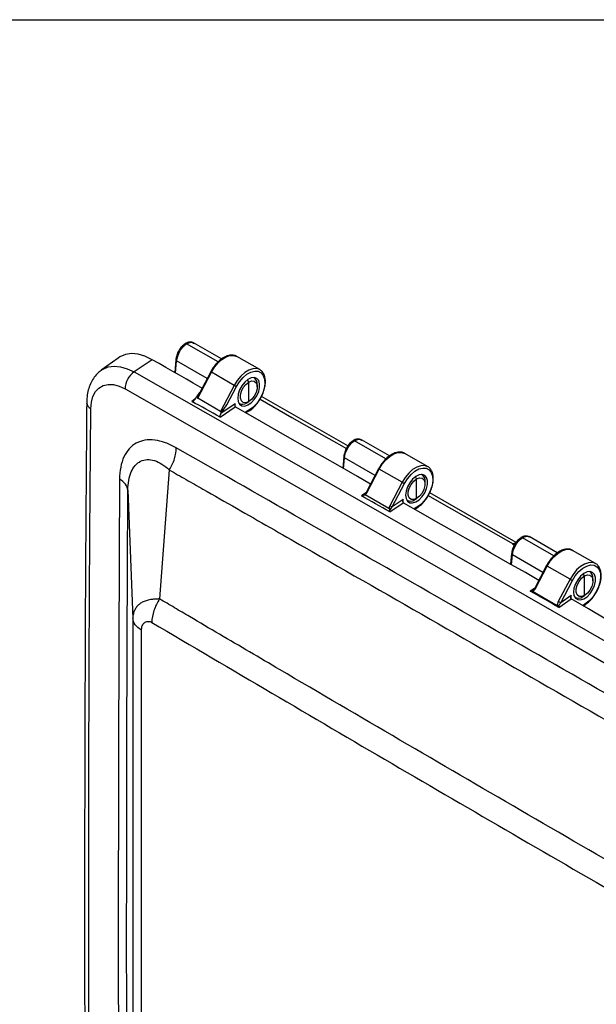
# Model space of a CAD drawing. Header units: inches. Extents: x 2 to 86, y 2 to 66.
# Tile 34 of 36: x 68 to 74.1, y 55.6 to 66. Entities that reach past the tile are written whole.
import ezdxf

# ---------------------------------------------------------------- set-up
doc = ezdxf.new("R2010")
doc.units = ezdxf.units.IN
doc.header["$LTSCALE"] = 8
doc.header["$MEASUREMENT"] = 0
doc.layers.add('TEXT', color=140, linetype='Continuous', lineweight=25)

msp = doc.modelspace()

# ---------------------------------------------------------------- linework, layer by layer
for p, q in [((70.158, 62.429), (69.862, 62.6)), ((69.864, 62.597), (69.869, 62.595)), ((70.121, 62.398), (69.79, 62.588)), ((69.068, 62.439), (68.891, 62.31)), ((69.427, 62.421), (69.238, 62.292)), ((69.676, 62.421), (69.665, 62.286)), ((69.674, 62.281), (69.685, 62.409)), ((70.006, 62.223), (69.685, 62.409)), ((70.56, 62.317), (70.32, 62.455)), ((69.907, 62.016), (70.051, 62.29)), ((70.044, 62.295), (69.919, 62.056)), ((70.292, 62.151), (70.051, 62.29)), ((70.444, 62.186), (70.431, 62.209)), ((70.444, 61.98), (70.444, 62.186)), ((70.501, 62.231), (70.497, 62.233)), ((69.88, 62.006), (69.929, 62.076)), ((70.292, 62.151), (70.147, 61.877)), ((70.215, 61.945), (70.317, 62.139)), ((70.533, 62.135), (70.533, 62.159)), ((69.881, 62.008), (69.844, 61.983)), ((70.147, 61.877), (69.907, 62.016)), ((70.423, 61.968), (70.444, 61.98)), ((71.489, 61.514), (70.578, 62.034)), ((70.144, 61.816), (70.303, 61.924)), ((70.303, 61.958), (70.152, 61.856)), ((70.152, 61.856), (70.215, 61.945)), ((70.303, 61.924), (70.303, 61.958)), ((70.341, 61.963), (70.345, 61.96)), ((70.447, 61.889), (70.407, 61.865)), ((70.412, 61.862), (70.443, 61.88)), ((71.888, 61.377), (71.558, 61.568)), ((71.926, 61.408), (71.63, 61.579)), ((71.632, 61.576), (71.636, 61.575)), ((71.444, 61.4), (71.434, 61.28)), ((71.443, 61.274), (71.453, 61.388)), ((71.774, 61.203), (71.453, 61.388)), ((72.328, 61.296), (72.087, 61.435)), ((69.607, 61.261), (69.506, 59.904)), ((71.812, 61.274), (71.681, 61.025)), ((71.688, 61.02), (71.819, 61.27)), ((72.06, 61.131), (71.819, 61.27)), ((72.212, 61.166), (72.199, 61.188)), ((72.212, 60.96), (72.212, 61.166)), ((72.269, 61.21), (72.265, 61.213)), ((69.172, 61.047), (69.224, 59.699)), ((72.06, 61.131), (71.93, 60.884)), ((71.954, 60.872), (72.084, 61.118)), ((72.301, 61.114), (72.301, 61.139)), ((71.677, 61.021), (71.63, 60.988)), ((71.681, 61.025), (71.668, 61.007)), ((71.671, 60.998), (71.668, 60.999)), ((71.92, 60.854), (71.671, 60.998)), ((72.071, 60.95), (71.954, 60.872)), ((72.071, 60.916), (72.071, 60.95)), ((72.109, 60.942), (72.113, 60.94)), ((72.191, 60.948), (72.212, 60.96)), ((73.261, 60.499), (72.35, 61.021)), ((71.923, 60.852), (71.92, 60.854)), ((71.929, 60.82), (72.071, 60.916)), ((72.071, 60.916), (72.071, 60.916)), ((72.215, 60.869), (72.185, 60.851)), ((72.191, 60.848), (72.211, 60.86)), ((73.656, 60.357), (73.326, 60.547)), ((73.693, 60.388), (73.398, 60.559)), ((73.4, 60.556), (73.404, 60.554)), ((73.222, 60.48), (73.223, 60.48)), ((73.222, 60.48), (73.241, 60.47)), ((73.223, 60.48), (73.227, 60.482)), ((73.212, 60.38), (73.202, 60.269)), ((73.212, 60.263), (73.221, 60.368)), ((73.542, 60.182), (73.221, 60.368)), ((74.096, 60.276), (73.855, 60.414)), ((73.58, 60.254), (73.456, 60.018)), ((73.463, 60.013), (73.587, 60.249)), ((73.827, 60.11), (73.587, 60.249)), ((73.827, 60.11), (73.704, 59.876)), ((73.98, 60.145), (73.967, 60.168)), ((73.98, 59.939), (73.98, 60.145)), ((74.037, 60.19), (74.032, 60.192)), ((74.069, 60.094), (74.069, 60.118)), ((73.452, 60.014), (73.409, 59.985)), ((73.456, 60.018), (73.442, 59.999)), ((73.729, 59.863), (73.852, 60.098)), ((73.433, 59.981), (73.427, 59.984)), ((73.444, 60.001), (73.433, 59.993)), ((73.693, 59.83), (73.433, 59.981)), ((73.708, 59.815), (73.838, 59.904)), ((73.838, 59.938), (73.729, 59.863)), ((73.838, 59.904), (73.838, 59.938)), ((73.838, 59.904), (73.838, 59.904)), ((73.877, 59.922), (73.881, 59.919)), ((73.959, 59.927), (73.98, 59.939)), ((73.7, 59.826), (73.693, 59.83)), ((73.983, 59.848), (73.959, 59.834)), ((73.965, 59.831), (73.979, 59.839))]:
    msp.add_line(p, q)
at = {"flags": 128}
for points in [[(69.427, 62.421), (69.352, 62.457), (69.279, 62.478), (69.21, 62.485), (69.146, 62.476), (69.088, 62.452), (69.068, 62.439)], [(69.953, 62.122), (69.934, 62.134), (69.861, 62.175), (69.789, 62.216), (69.717, 62.257), (69.644, 62.298), (69.572, 62.339), (69.5, 62.38), (69.427, 62.421)], [(70.051, 62.29), (70.083, 62.342), (70.121, 62.387), (70.162, 62.424), (70.205, 62.451), (70.247, 62.465), (70.286, 62.467), (70.32, 62.455), (70.32, 62.455)], [(68.888, 62.308), (68.911, 62.323), (68.966, 62.345), (69.028, 62.354), (69.095, 62.347), (69.166, 62.327), (69.238, 62.292)], [(69.238, 62.292), (70.791, 61.409), (72.345, 60.522), (73.898, 59.632), (75.452, 58.737), (77.005, 57.838), (78.559, 56.935), (80.112, 56.028), (81.666, 55.118)], [(70.554, 62.32), (70.526, 62.328), (70.488, 62.326), (70.445, 62.312), (70.403, 62.286), (70.361, 62.249), (70.324, 62.203), (70.292, 62.151)], [(70.317, 62.139), (70.348, 62.189), (70.385, 62.233), (70.426, 62.268), (70.468, 62.291), (70.509, 62.302), (70.545, 62.299), (70.576, 62.283), (70.598, 62.255), (70.611, 62.216), (70.614, 62.169), (70.606, 62.117), (70.588, 62.062), (70.562, 62.009), (70.528, 61.961), (70.489, 61.92), (70.447, 61.889)], [(70.56, 62.317), (70.56, 62.317), (70.554, 62.32)], [(70.328, 62.016), (70.333, 61.98), (70.348, 61.953), (70.372, 61.937), (70.402, 61.934), (70.436, 61.945), (70.47, 61.968), (70.502, 62.001), (70.529, 62.041), (70.549, 62.086), (70.559, 62.13), (70.559, 62.169), (70.549, 62.202), (70.529, 62.223), (70.502, 62.233), (70.47, 62.229), (70.436, 62.212), (70.402, 62.184), (70.372, 62.146), (70.348, 62.103), (70.333, 62.059), (70.328, 62.016)], [(70.444, 61.98), (70.414, 61.969), (70.387, 61.971), (70.367, 61.987), (70.357, 62.015), (70.357, 62.051), (70.367, 62.09), (70.387, 62.129), (70.414, 62.162), (70.444, 62.186)], [(70.444, 62.186), (70.475, 62.198), (70.502, 62.195), (70.521, 62.179), (70.532, 62.152), (70.532, 62.116), (70.521, 62.076), (70.502, 62.038), (70.475, 62.004), (70.444, 61.98)], [(68.782, 61.906), (68.788, 61.974), (68.804, 62.035), (68.831, 62.085), (68.867, 62.123), (68.911, 62.149), (68.963, 62.161), (69.019, 62.159), (69.08, 62.143), (69.142, 62.114)], [(69.142, 62.114), (70.695, 61.231), (72.249, 60.344), (73.802, 59.454), (75.355, 58.559), (76.908, 57.66), (78.462, 56.758), (80.015, 55.851), (81.568, 54.94)], [(70.563, 62.006), (70.899, 61.814), (71.287, 61.593), (71.472, 61.487)], [(68.782, 51.32), (68.772, 52.649), (68.765, 53.976), (68.761, 55.301), (68.76, 56.626), (68.761, 57.948), (68.765, 59.269), (68.772, 60.588), (68.782, 61.906)], [(71.727, 61.113), (71.59, 61.191), (71.406, 61.296), (71.222, 61.401), (71.038, 61.505), (70.854, 61.61), (70.671, 61.715), (70.487, 61.819), (70.303, 61.924)], [(71.819, 61.27), (71.851, 61.321), (71.889, 61.367), (71.93, 61.404), (71.973, 61.43), (72.015, 61.445), (72.054, 61.446), (72.087, 61.435), (72.087, 61.435)], [(72.322, 61.299), (72.294, 61.307), (72.255, 61.306), (72.213, 61.291), (72.17, 61.265), (72.129, 61.228), (72.091, 61.183), (72.06, 61.131)], [(72.084, 61.118), (72.116, 61.169), (72.153, 61.213), (72.194, 61.247), (72.236, 61.271), (72.277, 61.281), (72.313, 61.279), (72.344, 61.263), (72.366, 61.234), (72.379, 61.195), (72.381, 61.148), (72.374, 61.096), (72.356, 61.042), (72.329, 60.989), (72.296, 60.94), (72.257, 60.899), (72.215, 60.869)], [(72.328, 61.296), (72.328, 61.296), (72.322, 61.299)], [(72.096, 60.996), (72.101, 60.959), (72.116, 60.932), (72.14, 60.916), (72.17, 60.914), (72.203, 60.924), (72.238, 60.947), (72.27, 60.98), (72.297, 61.021), (72.317, 61.065), (72.327, 61.109), (72.327, 61.149), (72.317, 61.181), (72.297, 61.203), (72.27, 61.212), (72.238, 61.208), (72.203, 61.191), (72.17, 61.163), (72.14, 61.126), (72.116, 61.083), (72.101, 61.038), (72.096, 60.996)], [(72.212, 60.96), (72.182, 60.949), (72.155, 60.951), (72.135, 60.967), (72.124, 60.994), (72.124, 61.03), (72.135, 61.07), (72.155, 61.109), (72.182, 61.142), (72.212, 61.166)], [(72.212, 61.166), (72.243, 61.177), (72.269, 61.175), (72.289, 61.159), (72.3, 61.131), (72.3, 61.096), (72.289, 61.056), (72.269, 61.017), (72.243, 60.984), (72.212, 60.96)], [(72.335, 60.993), (72.451, 60.927), (72.839, 60.704), (73.227, 60.482)], [(73.498, 60.099), (73.358, 60.18), (73.174, 60.285), (72.99, 60.39), (72.806, 60.496), (72.622, 60.601), (72.438, 60.706), (72.255, 60.811), (72.071, 60.916)], [(73.227, 60.482), (73.243, 60.489), (73.254, 60.491)], [(73.587, 60.249), (73.619, 60.301), (73.656, 60.346), (73.698, 60.383), (73.741, 60.41), (73.783, 60.424), (73.822, 60.426), (73.855, 60.414), (73.855, 60.414)], [(74.09, 60.279), (74.062, 60.287), (74.023, 60.285), (73.981, 60.271), (73.938, 60.244), (73.897, 60.208), (73.859, 60.162), (73.827, 60.11)], [(73.852, 60.098), (73.883, 60.148), (73.921, 60.192), (73.962, 60.227), (74.004, 60.25), (74.044, 60.261), (74.081, 60.258), (74.111, 60.242), (74.134, 60.214), (74.147, 60.175), (74.149, 60.128), (74.141, 60.076), (74.124, 60.021), (74.097, 59.968), (74.063, 59.92), (74.024, 59.879), (73.983, 59.848)], [(74.096, 60.276), (74.096, 60.276), (74.09, 60.279)], [(73.864, 59.975), (73.869, 59.939), (73.884, 59.912), (73.908, 59.896), (73.937, 59.893), (73.971, 59.904), (74.006, 59.927), (74.038, 59.96), (74.065, 60), (74.084, 60.045), (74.094, 60.089), (74.094, 60.128), (74.084, 60.161), (74.065, 60.182), (74.038, 60.192), (74.006, 60.188), (73.971, 60.171), (73.937, 60.143), (73.908, 60.105), (73.884, 60.062), (73.869, 60.018), (73.864, 59.975)], [(73.98, 59.939), (73.949, 59.928), (73.923, 59.93), (73.903, 59.946), (73.892, 59.974), (73.892, 60.01), (73.903, 60.049), (73.923, 60.088), (73.949, 60.121), (73.98, 60.145)], [(73.98, 60.145), (74.01, 60.157), (74.037, 60.154), (74.057, 60.138), (74.068, 60.111), (74.068, 60.075), (74.057, 60.035), (74.037, 59.997), (74.01, 59.963), (73.98, 59.939)], [(75.267, 59.081), (75.125, 59.163), (74.941, 59.269), (74.758, 59.375), (74.574, 59.481), (74.39, 59.587), (74.206, 59.692), (74.022, 59.798), (73.838, 59.904)]]:
    msp.add_lwpolyline(points, dxfattribs=at)
for centre, radius, start, end in [((69.373, 62.105), 0.231, 125.786, 177.7138), ((70.062, 62.313), 0.0254, 226.6144, 245.8101), ((70.46, 62.169), 0.074, 352.7198, 60.4486), ((70.437, 62.404), 0.291, 239.9929, 245.478), ((68.813, 61.975), 0.0757, 184.8405, 245.4121), ((70.378, 62.027), 0.074, 239.553, 307.2765), ((70.437, 61.888), 0.0098, 306.6304, 6.6819), ((71.83, 61.293), 0.0254, 226.6144, 245.8101), ((72.228, 61.148), 0.074, 352.7198, 60.4486), ((72.205, 61.383), 0.291, 239.9929, 245.478), ((72.146, 61.007), 0.074, 239.553, 307.2765), ((72.205, 60.867), 0.0098, 306.6304, 6.6819), ((73.597, 60.272), 0.0254, 226.6144, 245.8101), ((73.973, 60.363), 0.291, 239.9929, 245.478), ((73.995, 60.128), 0.074, 352.7198, 60.4487), ((73.914, 59.986), 0.074, 239.553, 307.2765), ((73.973, 59.847), 0.0098, 306.6304, 6.6819)]:
    msp.add_arc(centre, radius, start, end)
for points, knots in [([(69.864, 62.598), (69.858, 62.601), (69.845, 62.607), (69.822, 62.608), (69.798, 62.603), (69.783, 62.594), (69.775, 62.59)], [0, 0, 0, 0, 0.254005, 0.506718, 0.756154, 1, 1, 1, 1]), ([(69.791, 62.589), (69.799, 62.593), (69.815, 62.601), (69.841, 62.607), (69.855, 62.601), (69.864, 62.597)], [0, 0, 0, 0, 0.2915706, 0.566975, 1, 1, 1, 1]), ([(69.774, 62.589), (69.762, 62.58), (69.738, 62.561), (69.707, 62.517), (69.684, 62.468), (69.679, 62.436), (69.676, 62.42)], [0, 0, 0, 0, 0.25119, 0.501203, 0.750821, 1, 1, 1, 1]), ([(69.685, 62.409), (69.688, 62.441), (69.701, 62.479), (69.729, 62.528), (69.74, 62.543), (69.764, 62.569), (69.777, 62.58), (69.79, 62.588)], [0, 0, 0, 0, 0.5, 0.5, 0.75, 0.75, 1, 1, 1, 1]), ([(69.79, 62.588), (69.787, 62.589), (69.782, 62.592), (69.776, 62.591), (69.774, 62.589), (69.774, 62.589)], [0, 0, 0, 0, 0.493421, 0.985346, 1, 1, 1, 1]), ([(69.775, 62.589), (69.775, 62.59), (69.776, 62.591), (69.778, 62.591), (69.779, 62.591)], [0, 0, 0, 0, 0.187416, 1, 1, 1, 1]), ([(69.676, 62.42), (69.676, 62.42), (69.676, 62.418), (69.678, 62.414), (69.683, 62.41), (69.685, 62.409)], [0, 0, 0, 0, 0.045686, 0.522843, 1, 1, 1, 1]), ([(70.317, 62.457), (70.317, 62.457), (70.307, 62.464), (70.282, 62.469), (70.245, 62.47), (70.205, 62.458), (70.164, 62.435), (70.127, 62.406), (70.106, 62.382), (70.096, 62.371)], [0, 0, 0, 0, 0.004797, 0.171767, 0.338116, 0.509185, 0.685431, 0.863802, 1, 1, 1, 1]), ([(68.887, 62.306), (68.873, 62.295), (68.844, 62.271), (68.807, 62.224), (68.776, 62.167), (68.753, 62.103), (68.74, 62.036), (68.739, 61.99), (68.738, 61.968)], [0, 0, 0, 0, 0.138582, 0.307535, 0.479413, 0.657112, 0.842094, 1, 1, 1, 1]), ([(70.096, 62.371), (70.093, 62.368), (70.078, 62.351), (70.061, 62.325), (70.048, 62.302), (70.044, 62.295)], [0, 0, 0, 0, 0.144005, 0.753858, 1, 1, 1, 1]), ([(70.568, 62.013), (70.569, 62.015), (70.58, 62.033), (70.596, 62.07), (70.613, 62.122), (70.621, 62.174), (70.619, 62.221), (70.608, 62.264), (70.587, 62.296), (70.567, 62.315), (70.554, 62.319), (70.553, 62.32)], [0, 0, 0, 0, 0.016152, 0.154413, 0.292939, 0.432033, 0.571996, 0.712731, 0.852023, 0.986449, 1, 1, 1, 1]), ([(69.844, 61.983), (69.844, 61.982), (69.845, 61.982), (69.847, 61.982), (69.849, 61.982), (69.851, 61.982), (69.853, 61.982), (69.855, 61.983), (69.857, 61.984), (69.86, 61.986), (69.863, 61.988), (69.867, 61.991), (69.871, 61.995), (69.875, 62), (69.878, 62.004), (69.88, 62.006)], [0, 0, 0, 0, 0.0385321, 0.0786872, 0.1212841, 0.1669932, 0.2163469, 0.2697634, 0.327576, 0.3900594, 0.4574533, 0.5687972, 0.6963673, 0.8289341, 1, 1, 1, 1]), ([(69.919, 62.056), (69.917, 62.052), (69.911, 62.042), (69.906, 62.03), (69.905, 62.021), (69.905, 62.019), (69.906, 62.017), (69.906, 62.016), (69.907, 62.016)], [0, 0, 0, 0, 0.302152, 0.77695, 0.852658, 0.912708, 0.960178, 1, 1, 1, 1]), ([(70.443, 61.88), (70.451, 61.885), (70.472, 61.898), (70.505, 61.928), (70.54, 61.968), (70.559, 61.999), (70.568, 62.013)], [0, 0, 0, 0, 0.155308, 0.448727, 0.741702, 1, 1, 1, 1]), ([(68.738, 61.968), (68.735, 61.555), (68.725, 60.355), (68.717, 58.365), (68.715, 55.998), (68.721, 53.669), (68.732, 52.128), (68.738, 51.38)], [0, 0, 0, 0, 0.117741, 0.341446, 0.56515, 0.788855, 1, 1, 1, 1]), ([(70.147, 61.877), (70.149, 61.876), (70.152, 61.877), (70.161, 61.882), (70.166, 61.887), (70.179, 61.9), (70.187, 61.909), (70.201, 61.927), (70.208, 61.936), (70.215, 61.945)], [0, 0, 0, 0, 0.25, 0.25, 0.5, 0.5, 0.75, 0.75, 1, 1, 1, 1]), ([(70.303, 61.958), (70.302, 61.957), (70.301, 61.954), (70.299, 61.951), (70.298, 61.947), (70.298, 61.944), (70.297, 61.942), (70.297, 61.939), (70.297, 61.936), (70.297, 61.933), (70.298, 61.929), (70.3, 61.926), (70.302, 61.924), (70.303, 61.924)], [0, 0, 0, 0, 0.110385, 0.21014, 0.299281, 0.377831, 0.445827, 0.503324, 0.561307, 0.687422, 0.800747, 0.903822, 1, 1, 1, 1]), ([(70.152, 61.856), (70.151, 61.854), (70.15, 61.852), (70.148, 61.849), (70.146, 61.846), (70.144, 61.842), (70.142, 61.837), (70.14, 61.83), (70.14, 61.824), (70.142, 61.819), (70.143, 61.817), (70.144, 61.817), (70.144, 61.816), (70.144, 61.816)], [0, 0, 0, 0, 0.098594, 0.183373, 0.254344, 0.311503, 0.463924, 0.590962, 0.815325, 0.908679, 0.954664, 0.977406, 1, 1, 1, 1]), ([(69.682, 61.493), (69.643, 61.515), (69.605, 61.534), (69.528, 61.561), (69.491, 61.57), (69.383, 61.584), (69.316, 61.573), (69.233, 61.528), (69.208, 61.508), (69.164, 61.46), (69.146, 61.431), (69.115, 61.366), (69.104, 61.33), (69.089, 61.251), (69.085, 61.208), (69.084, 61.164)], [0, 0, 0, 0, 0.125, 0.125, 0.25, 0.25, 0.5, 0.5, 0.625, 0.625, 0.75, 0.75, 0.875, 0.875, 1, 1, 1, 1]), ([(71.542, 61.569), (71.53, 61.559), (71.506, 61.541), (71.475, 61.497), (71.452, 61.447), (71.447, 61.416), (71.444, 61.4)], [0, 0, 0, 0, 0.25119, 0.501203, 0.750821, 1, 1, 1, 1]), ([(71.453, 61.388), (71.456, 61.421), (71.468, 61.458), (71.497, 61.507), (71.508, 61.523), (71.532, 61.549), (71.545, 61.56), (71.558, 61.568)], [0, 0, 0, 0, 0.5, 0.5, 0.75, 0.75, 1, 1, 1, 1]), ([(71.558, 61.568), (71.555, 61.569), (71.549, 61.571), (71.544, 61.571), (71.542, 61.569), (71.542, 61.569)], [0, 0, 0, 0, 0.493422, 0.985346, 1, 1, 1, 1]), ([(71.633, 61.577), (71.626, 61.58), (71.613, 61.586), (71.59, 61.587), (71.566, 61.582), (71.551, 61.574), (71.543, 61.57)], [0, 0, 0, 0, 0.2543, 0.50723, 0.756399, 1, 1, 1, 1]), ([(71.543, 61.569), (71.543, 61.569), (71.544, 61.57), (71.547, 61.571), (71.552, 61.572), (71.556, 61.57), (71.559, 61.569)], [0, 0, 0, 0, 0.054502, 0.290808, 0.527727, 1, 1, 1, 1]), ([(71.559, 61.569), (71.567, 61.573), (71.582, 61.581), (71.609, 61.586), (71.623, 61.58), (71.632, 61.576)], [0, 0, 0, 0, 0.2915706, 0.566975, 1, 1, 1, 1]), ([(69.607, 61.261), (69.631, 61.298), (69.65, 61.338), (69.675, 61.418), (69.682, 61.458), (69.682, 61.493)], [0, 0, 0, 0, 0.5, 0.5, 1, 1, 1, 1]), ([(81.028, 54.943), (80.556, 55.22), (80.083, 55.497), (79.137, 56.048), (78.665, 56.324), (77.246, 57.148), (76.301, 57.696), (74.41, 58.788), (73.464, 59.332), (72.046, 60.145), (71.573, 60.415), (70.627, 60.955), (70.155, 61.224), (69.682, 61.493)], [0, 0, 0, 0, 0.125, 0.125, 0.25, 0.25, 0.5, 0.5, 0.75, 0.75, 0.875, 0.875, 1, 1, 1, 1]), ([(69.172, 61.047), (69.172, 61.083), (69.175, 61.119), (69.186, 61.184), (69.195, 61.214), (69.218, 61.267), (69.232, 61.29), (69.266, 61.328), (69.285, 61.343), (69.349, 61.373), (69.4, 61.376), (69.478, 61.351), (69.505, 61.339), (69.557, 61.306), (69.583, 61.285), (69.607, 61.261)], [0, 0, 0, 0, 0.125, 0.125, 0.25, 0.25, 0.375, 0.375, 0.5, 0.5, 0.75, 0.75, 0.875, 0.875, 1, 1, 1, 1]), ([(71.444, 61.4), (71.444, 61.4), (71.443, 61.397), (71.446, 61.393), (71.451, 61.39), (71.453, 61.388)], [0, 0, 0, 0, 0.045685, 0.522842, 1, 1, 1, 1]), ([(71.864, 61.35), (71.861, 61.347), (71.846, 61.331), (71.829, 61.304), (71.816, 61.281), (71.812, 61.274)], [0, 0, 0, 0, 0.144005, 0.753858, 1, 1, 1, 1]), ([(72.085, 61.436), (72.085, 61.436), (72.075, 61.444), (72.05, 61.449), (72.013, 61.449), (71.973, 61.437), (71.932, 61.415), (71.895, 61.386), (71.873, 61.361), (71.864, 61.35)], [0, 0, 0, 0, 0.004797, 0.171767, 0.338116, 0.509185, 0.685431, 0.863802, 1, 1, 1, 1]), ([(69.607, 61.261), (69.667, 61.228), (69.725, 61.194), (69.843, 61.127), (69.903, 61.093), (70.08, 60.992), (70.198, 60.925), (70.552, 60.722), (70.788, 60.587), (71.497, 60.182), (71.97, 59.912), (73.388, 59.099), (74.333, 58.555), (76.224, 57.463), (77.169, 56.916), (78.587, 56.092), (79.06, 55.816), (79.769, 55.403), (80.006, 55.265), (80.36, 55.058), (80.478, 54.989), (80.656, 54.885), (80.715, 54.851), (80.833, 54.782), (80.892, 54.747), (80.951, 54.712)], [0, 0, 0, 0, 0.015625, 0.015625, 0.03125, 0.03125, 0.0625, 0.0625, 0.125, 0.125, 0.25, 0.25, 0.5, 0.5, 0.75, 0.75, 0.875, 0.875, 0.9375, 0.9375, 0.96875, 0.96875, 0.984375, 0.984375, 1, 1, 1, 1]), ([(72.335, 60.993), (72.336, 60.994), (72.348, 61.012), (72.364, 61.049), (72.381, 61.102), (72.389, 61.153), (72.387, 61.201), (72.376, 61.243), (72.355, 61.276), (72.335, 61.295), (72.322, 61.299), (72.321, 61.299)], [0, 0, 0, 0, 0.016152, 0.154413, 0.292939, 0.432033, 0.571996, 0.712731, 0.852023, 0.986449, 1, 1, 1, 1]), ([(69.084, 61.164), (69.083, 60.967), (69.082, 60.771), (69.08, 60.378), (69.08, 60.182), (69.077, 59.593), (69.076, 59.2), (69.072, 58.02), (69.071, 57.233), (69.071, 55.658), (69.072, 54.87), (69.076, 53.687), (69.077, 53.292), (69.08, 52.7), (69.08, 52.503), (69.082, 52.108), (69.083, 51.91), (69.084, 51.713)], [0, 0, 0, 0, 0.0625, 0.0625, 0.125, 0.125, 0.25, 0.25, 0.5, 0.5, 0.75, 0.75, 0.875, 0.875, 0.9375, 0.9375, 1, 1, 1, 1]), ([(69.172, 51.598), (69.172, 51.647), (69.172, 51.696), (69.171, 51.795), (69.171, 51.845), (69.17, 51.993), (69.169, 52.091), (69.168, 52.388), (69.167, 52.585), (69.165, 53.177), (69.163, 53.572), (69.16, 54.755), (69.159, 55.543), (69.159, 57.118), (69.16, 57.905), (69.163, 59.084), (69.165, 59.477), (69.167, 60.066), (69.168, 60.262), (69.169, 60.556), (69.17, 60.654), (69.171, 60.801), (69.171, 60.851), (69.172, 60.949), (69.172, 60.998), (69.172, 61.047)], [0, 0, 0, 0, 0.015625, 0.015625, 0.03125, 0.03125, 0.0625, 0.0625, 0.125, 0.125, 0.25, 0.25, 0.5, 0.5, 0.75, 0.75, 0.875, 0.875, 0.9375, 0.9375, 0.96875, 0.96875, 0.984375, 0.984375, 1, 1, 1, 1]), ([(71.63, 60.988), (71.631, 60.988), (71.631, 60.988), (71.633, 60.988), (71.635, 60.987), (71.637, 60.988), (71.639, 60.988), (71.642, 60.989), (71.646, 60.992), (71.65, 60.994), (71.651, 60.996)], [0, 0, 0, 0, 0.07134, 0.144973, 0.222333, 0.304627, 0.392839, 0.487764, 0.719873, 1, 1, 1, 1]), ([(71.651, 60.996), (71.652, 60.996), (71.654, 60.997), (71.656, 60.998), (71.658, 60.999), (71.659, 61), (71.661, 61), (71.662, 61), (71.662, 61), (71.664, 61), (71.666, 61), (71.668, 61), (71.668, 60.999)], [0, 0, 0, 0, 0.150253, 0.276329, 0.381199, 0.467404, 0.537059, 0.592028, 0.633511, 0.661972, 0.812532, 1, 1, 1, 1]), ([(71.668, 61.007), (71.667, 61.006), (71.664, 61.004), (71.661, 61.002), (71.659, 61.001)], [0, 0, 0, 0, 0.328263, 1, 1, 1, 1]), ([(71.688, 61.02), (71.686, 61.021), (71.683, 61.023), (71.681, 61.025), (71.681, 61.025), (71.681, 61.025)], [0, 0, 0, 0, 0.411608, 0.823217, 1, 1, 1, 1]), ([(72.071, 60.95), (72.07, 60.949), (72.069, 60.947), (72.067, 60.943), (72.066, 60.94), (72.065, 60.937), (72.065, 60.934), (72.065, 60.932), (72.065, 60.929), (72.065, 60.925), (72.066, 60.921), (72.068, 60.918), (72.07, 60.917), (72.071, 60.916)], [0, 0, 0, 0, 0.110385, 0.21014, 0.29928, 0.377831, 0.445826, 0.503324, 0.561306, 0.687415, 0.800739, 0.903816, 1, 1, 1, 1]), ([(72.211, 60.86), (72.218, 60.864), (72.239, 60.878), (72.273, 60.907), (72.308, 60.948), (72.327, 60.978), (72.335, 60.993)], [0, 0, 0, 0, 0.155308, 0.448727, 0.741702, 1, 1, 1, 1]), ([(71.923, 60.852), (71.925, 60.851), (71.926, 60.85), (71.927, 60.845), (71.927, 60.842), (71.926, 60.838)], [0, 0, 0, 0, 0.5, 0.5, 1, 1, 1, 1]), ([(71.929, 60.82), (71.929, 60.821), (71.928, 60.821), (71.927, 60.822), (71.926, 60.824), (71.926, 60.825), (71.925, 60.828), (71.925, 60.833), (71.926, 60.836), (71.926, 60.838)], [0, 0, 0, 0, 0.08155, 0.164266, 0.250493, 0.342308, 0.441435, 0.699672, 1, 1, 1, 1]), ([(71.933, 60.841), (71.935, 60.843), (71.937, 60.844), (71.94, 60.848), (71.941, 60.849), (71.941, 60.851)], [0, 0, 0, 0, 0.5, 0.5, 1, 1, 1, 1]), ([(73.31, 60.548), (73.298, 60.539), (73.274, 60.52), (73.242, 60.476), (73.22, 60.427), (73.214, 60.395), (73.212, 60.379)], [0, 0, 0, 0, 0.251191, 0.501203, 0.750821, 1, 1, 1, 1]), ([(73.221, 60.368), (73.223, 60.4), (73.236, 60.438), (73.265, 60.487), (73.276, 60.502), (73.3, 60.528), (73.313, 60.539), (73.326, 60.547)], [0, 0, 0, 0, 0.5, 0.5, 0.75, 0.75, 1, 1, 1, 1]), ([(73.326, 60.547), (73.323, 60.548), (73.317, 60.551), (73.311, 60.55), (73.31, 60.548), (73.31, 60.548)], [0, 0, 0, 0, 0.493423, 0.985348, 1, 1, 1, 1]), ([(73.401, 60.557), (73.394, 60.56), (73.381, 60.566), (73.358, 60.566), (73.334, 60.562), (73.319, 60.553), (73.311, 60.549)], [0, 0, 0, 0, 0.254299, 0.507229, 0.756399, 1, 1, 1, 1]), ([(73.311, 60.548), (73.311, 60.549), (73.312, 60.55), (73.313, 60.55), (73.315, 60.55)], [0, 0, 0, 0, 0.1874161, 1, 1, 1, 1]), ([(73.327, 60.548), (73.335, 60.552), (73.35, 60.56), (73.376, 60.566), (73.391, 60.56), (73.4, 60.556)], [0, 0, 0, 0, 0.291571, 0.566975, 1, 1, 1, 1]), ([(73.251, 60.489), (73.244, 60.488), (73.236, 60.486), (73.228, 60.483), (73.227, 60.482)], [0, 0, 0, 0, 0.84704, 1, 1, 1, 1]), ([(73.853, 60.416), (73.852, 60.416), (73.843, 60.423), (73.818, 60.428), (73.781, 60.429), (73.741, 60.417), (73.7, 60.394), (73.662, 60.365), (73.641, 60.341), (73.632, 60.33)], [0, 0, 0, 0, 0.004797, 0.171767, 0.338116, 0.509185, 0.685431, 0.863802, 1, 1, 1, 1]), ([(73.212, 60.379), (73.212, 60.379), (73.211, 60.377), (73.214, 60.373), (73.218, 60.369), (73.221, 60.368)], [0, 0, 0, 0, 0.0456822, 0.5228411, 1, 1, 1, 1]), ([(73.632, 60.33), (73.629, 60.327), (73.614, 60.31), (73.596, 60.284), (73.584, 60.261), (73.58, 60.254)], [0, 0, 0, 0, 0.144005, 0.753858, 1, 1, 1, 1]), ([(74.103, 59.972), (74.104, 59.974), (74.116, 59.992), (74.132, 60.029), (74.149, 60.081), (74.156, 60.133), (74.155, 60.18), (74.144, 60.223), (74.123, 60.255), (74.103, 60.274), (74.09, 60.278), (74.089, 60.279)], [0, 0, 0, 0, 0.016152, 0.154413, 0.292939, 0.432033, 0.571996, 0.712731, 0.852023, 0.986449, 1, 1, 1, 1]), ([(73.463, 60.013), (73.461, 60.014), (73.458, 60.016), (73.455, 60.018), (73.456, 60.018), (73.456, 60.018)], [0, 0, 0, 0, 0.411608, 0.823217, 1, 1, 1, 1]), ([(69.506, 59.904), (69.498, 59.903), (69.492, 59.903), (69.482, 59.902), (69.477, 59.902), (69.464, 59.902), (69.457, 59.901), (69.437, 59.899), (69.425, 59.898), (69.405, 59.895), (69.396, 59.893), (69.378, 59.89), (69.371, 59.887), (69.348, 59.88), (69.335, 59.875), (69.311, 59.862), (69.3, 59.855), (69.281, 59.838), (69.272, 59.829), (69.256, 59.809), (69.249, 59.798), (69.238, 59.774), (69.233, 59.761), (69.226, 59.732), (69.224, 59.717), (69.224, 59.699)], [0, 0, 0, 0, 0.015625, 0.015625, 0.03125, 0.03125, 0.0625, 0.0625, 0.125, 0.125, 0.1875, 0.1875, 0.25, 0.25, 0.375, 0.375, 0.5, 0.5, 0.625, 0.625, 0.75, 0.75, 0.875, 0.875, 1, 1, 1, 1]), ([(69.506, 59.904), (69.48, 59.865), (69.46, 59.822), (69.432, 59.738), (69.424, 59.695), (69.424, 59.657)], [0, 0, 0, 0, 0.5, 0.5, 1, 1, 1, 1]), ([(79.714, 54.011), (79.687, 54.026), (79.66, 54.041), (79.606, 54.071), (79.579, 54.087), (79.499, 54.132), (79.445, 54.163), (79.284, 54.254), (79.176, 54.314), (78.854, 54.497), (78.64, 54.619), (77.997, 54.984), (77.568, 55.228), (76.285, 55.96), (75.432, 56.45), (73.731, 57.432), (72.883, 57.924), (71.614, 58.665), (71.191, 58.912), (70.559, 59.284), (70.348, 59.408), (70.032, 59.593), (69.927, 59.655), (69.769, 59.748), (69.716, 59.779), (69.637, 59.826), (69.611, 59.842), (69.558, 59.873), (69.532, 59.888), (69.506, 59.904)], [0, 0, 0, 0, 0.007812, 0.007812, 0.015625, 0.015625, 0.03125, 0.03125, 0.0625, 0.0625, 0.125, 0.125, 0.25, 0.25, 0.5, 0.5, 0.75, 0.75, 0.875, 0.875, 0.9375, 0.9375, 0.96875, 0.96875, 0.984375, 0.984375, 0.992187, 0.992187, 1, 1, 1, 1]), ([(73.409, 59.985), (73.41, 59.984), (73.411, 59.984), (73.412, 59.984), (73.414, 59.983), (73.416, 59.984), (73.418, 59.984), (73.419, 59.984)], [0, 0, 0, 0, 0.180498, 0.367001, 0.563593, 0.773678, 1, 1, 1, 1]), ([(73.419, 59.984), (73.419, 59.985), (73.42, 59.985), (73.422, 59.985), (73.424, 59.985), (73.426, 59.985), (73.427, 59.984), (73.427, 59.984)], [0, 0, 0, 0, 0.205101, 0.40264, 0.597527, 0.794548, 1, 1, 1, 1]), ([(73.433, 59.993), (73.431, 59.992), (73.429, 59.991), (73.425, 59.989), (73.423, 59.987), (73.421, 59.986)], [0, 0, 0, 0, 0.5, 0.5, 1, 1, 1, 1]), ([(73.838, 59.938), (73.838, 59.937), (73.837, 59.934), (73.835, 59.931), (73.834, 59.926), (73.833, 59.922), (73.832, 59.916), (73.833, 59.912), (73.834, 59.909), (73.836, 59.906), (73.838, 59.904), (73.838, 59.904)], [0, 0, 0, 0, 0.103283, 0.187303, 0.25206, 0.502999, 0.561019, 0.687214, 0.800613, 0.903757, 1, 1, 1, 1]), ([(73.979, 59.839), (73.986, 59.844), (74.007, 59.857), (74.041, 59.887), (74.076, 59.927), (74.094, 59.958), (74.103, 59.972)], [0, 0, 0, 0, 0.155308, 0.448727, 0.741702, 1, 1, 1, 1]), ([(73.708, 59.815), (73.707, 59.815), (73.706, 59.816), (73.705, 59.817), (73.704, 59.819), (73.704, 59.82), (73.704, 59.821)], [0, 0, 0, 0, 0.234611, 0.473961, 0.726644, 1, 1, 1, 1]), ([(73.706, 59.822), (73.708, 59.823), (73.709, 59.825), (73.711, 59.829), (73.712, 59.831), (73.712, 59.833)], [0, 0, 0, 0, 0.5, 0.5, 1, 1, 1, 1]), ([(69.224, 59.699), (69.224, 59.676), (69.224, 59.654), (69.224, 59.61), (69.224, 59.588), (69.224, 59.522), (69.224, 59.478), (69.224, 59.346), (69.224, 59.258), (69.223, 58.994), (69.223, 58.818), (69.223, 58.29), (69.223, 57.938), (69.223, 56.882), (69.223, 56.179), (69.223, 54.771), (69.223, 54.067), (69.223, 53.012), (69.223, 52.66), (69.223, 52.132), (69.223, 51.956), (69.224, 51.692), (69.224, 51.604), (69.224, 51.473), (69.224, 51.429), (69.224, 51.363), (69.224, 51.341), (69.224, 51.297), (69.224, 51.275), (69.224, 51.253)], [0, 0, 0, 0, 0.007812, 0.007812, 0.015625, 0.015625, 0.03125, 0.03125, 0.0625, 0.0625, 0.125, 0.125, 0.25, 0.25, 0.5, 0.5, 0.75, 0.75, 0.875, 0.875, 0.9375, 0.9375, 0.96875, 0.96875, 0.984375, 0.984375, 0.992188, 0.992188, 1, 1, 1, 1]), ([(69.315, 59.576), (69.315, 59.593), (69.318, 59.609), (69.329, 59.635), (69.337, 59.646), (69.356, 59.661), (69.368, 59.666), (69.388, 59.668), (69.395, 59.667), (69.406, 59.665), (69.409, 59.664), (69.417, 59.661), (69.42, 59.66), (69.424, 59.657)], [0, 0, 0, 0, 0.25, 0.25, 0.5, 0.5, 0.75, 0.75, 0.875, 0.875, 0.9375, 0.9375, 1, 1, 1, 1]), ([(69.424, 59.657), (69.845, 59.409), (70.266, 59.161), (71.109, 58.665), (71.531, 58.417), (72.8, 57.676), (73.649, 57.183), (75.35, 56.201), (76.204, 55.711), (77.487, 54.979), (77.916, 54.736), (78.774, 54.249), (79.204, 54.006), (79.634, 53.764)], [0, 0, 0, 0, 0.125, 0.125, 0.25, 0.25, 0.5, 0.5, 0.75, 0.75, 0.875, 0.875, 1, 1, 1, 1]), ([(69.315, 51.13), (69.314, 51.306), (69.314, 51.482), (69.314, 51.834), (69.314, 52.01), (69.314, 52.538), (69.314, 52.89), (69.314, 53.946), (69.314, 54.65), (69.314, 56.057), (69.314, 57.113), (69.314, 58.169), (69.314, 58.696), (69.314, 58.872), (69.314, 59.224), (69.314, 59.4), (69.315, 59.576)], [0, 0, 0, 0, 0.0625, 0.0625, 0.125, 0.125, 0.25, 0.25, 0.5, 0.5, 0.75, 0.875, 0.875, 0.9375, 0.9375, 1, 1, 1, 1])]:
    msp.add_open_spline(points, degree=3, knots=knots)
for points in [[(69.779, 62.591), (69.783, 62.592), (69.787, 62.591), (69.791, 62.589)], [(69.79, 62.588), (69.791, 62.589), (69.791, 62.589), (69.791, 62.589)], [(70.144, 61.816), (70.044, 61.872), (69.944, 61.927), (69.844, 61.983)], [(70.303, 61.924), (70.303, 61.924), (70.303, 61.924), (70.303, 61.924)], [(71.558, 61.568), (71.558, 61.568), (71.559, 61.568), (71.559, 61.569)], [(69.172, 61.047), (69.169, 61.09), (69.137, 61.133), (69.084, 61.164)], [(71.929, 60.82), (71.83, 60.877), (71.73, 60.933), (71.63, 60.988)], [(71.658, 61), (71.655, 60.998), (71.653, 60.997), (71.651, 60.996)], [(71.669, 61.008), (71.666, 61.005), (71.662, 61.002), (71.658, 61)], [(71.658, 61), (71.66, 61.002), (71.664, 61.002), (71.668, 60.999)], [(71.669, 61.008), (71.667, 61.008), (71.666, 61.006), (71.669, 61), (71.671, 60.998)], [(71.671, 60.998), (71.678, 61.004), (71.683, 61.012), (71.688, 61.02)], [(71.93, 60.884), (71.925, 60.875), (71.921, 60.865), (71.92, 60.854)], [(71.92, 60.854), (71.923, 60.854), (71.931, 60.854), (71.938, 60.852), (71.941, 60.851)], [(71.923, 60.852), (71.926, 60.85), (71.93, 60.846), (71.933, 60.841)], [(71.926, 60.838), (71.929, 60.839), (71.931, 60.84), (71.933, 60.841)], [(71.954, 60.872), (71.952, 60.873), (71.943, 60.877), (71.933, 60.882), (71.93, 60.884)], [(71.941, 60.851), (71.945, 60.858), (71.949, 60.865), (71.954, 60.872)], [(73.315, 60.55), (73.318, 60.551), (73.323, 60.55), (73.327, 60.548)], [(73.326, 60.547), (73.326, 60.548), (73.327, 60.548), (73.327, 60.548)], [(73.227, 60.482), (73.225, 60.481), (73.224, 60.48), (73.222, 60.48)], [(73.433, 59.981), (73.445, 59.987), (73.455, 60), (73.463, 60.013)], [(73.708, 59.815), (73.608, 59.871), (73.509, 59.928), (73.409, 59.985)], [(73.421, 59.986), (73.42, 59.985), (73.419, 59.985), (73.419, 59.984)], [(73.421, 59.986), (73.423, 59.986), (73.425, 59.985), (73.427, 59.984)], [(73.433, 59.993), (73.432, 59.992), (73.431, 59.989), (73.432, 59.984), (73.433, 59.981)], [(73.704, 59.876), (73.696, 59.862), (73.692, 59.845), (73.693, 59.83)], [(73.693, 59.83), (73.696, 59.831), (73.702, 59.832), (73.709, 59.833), (73.712, 59.833)], [(73.7, 59.826), (73.702, 59.825), (73.703, 59.823), (73.704, 59.821)], [(73.7, 59.826), (73.702, 59.825), (73.704, 59.824), (73.706, 59.822)], [(73.729, 59.863), (73.726, 59.865), (73.717, 59.869), (73.707, 59.874), (73.704, 59.876)], [(73.704, 59.821), (73.704, 59.821), (73.705, 59.822), (73.706, 59.822)], [(73.712, 59.833), (73.714, 59.842), (73.721, 59.853), (73.729, 59.863)], [(69.315, 59.576), (69.26, 59.608), (69.226, 59.653), (69.224, 59.699)]]:
    msp.add_open_spline(points, degree=3)
at = {"layer": 'TEXT'}
msp.add_line((2, 66), (86, 66), dxfattribs=at)

doc.saveas('drawing.dxf')
